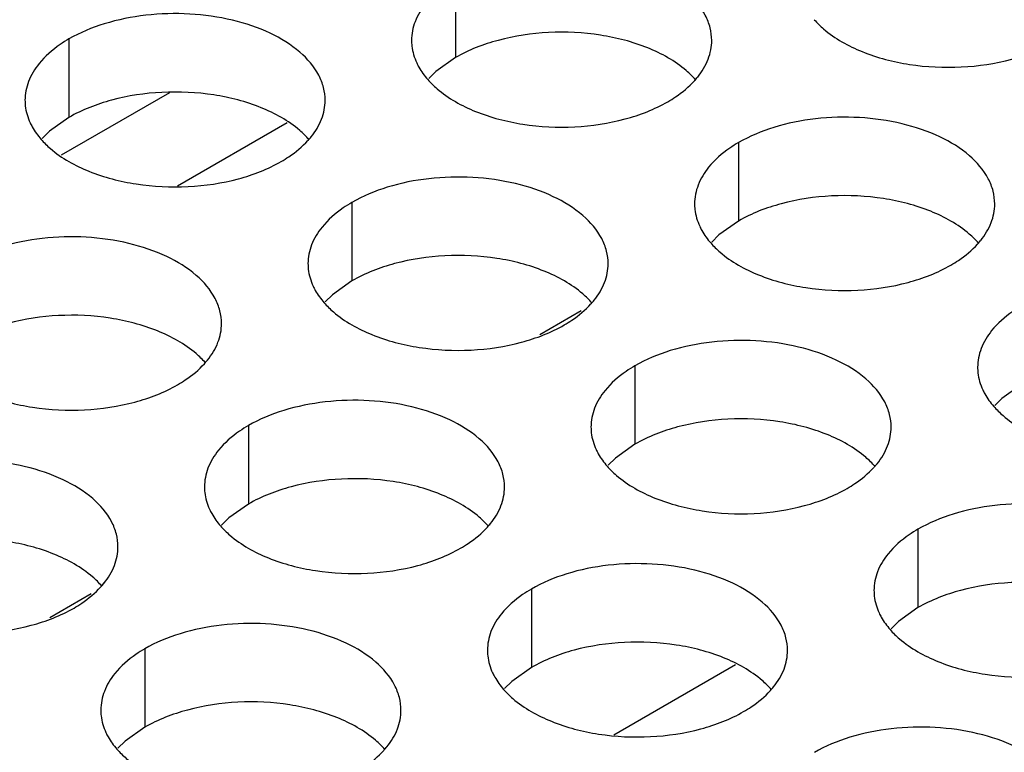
# Model space of a CAD drawing. Header units: inches. Extents: x 0 to 34, y 0 to 22.
# Tile 40 of 164: x 16.744 to 16.908, y 18.914 to 19.036. Entities that reach past the tile are written whole.
import ezdxf

# ---------------------------------------------------------------- set-up
doc = ezdxf.new("R2010")
doc.units = ezdxf.units.IN
doc.header["$LTSCALE"] = 1.87
doc.header["$MEASUREMENT"] = 0
doc.layers.get('0').update_dxf_attribs({"linetype": 'CONTINUOUS'})
doc.layers.add('02___PRT_ALL_AXES', color=7, linetype='CONTINUOUS')

msp = doc.modelspace()

# ---------------------------------------------------------------- linework, layer by layer
at = {"color": 7, "linetype": 'CONTINUOUS'}
for p, q in [((16.76918, 19.02378), (16.75116, 19.01338)), ((16.78881, 19.01879), (16.77054, 19.00824)), ((16.83779, 18.98745), (16.83089, 18.98346)), ((16.75614, 18.94031), (16.74924, 18.93632)), ((16.84324, 18.91684), (16.86348, 18.92853))]:
    msp.add_line(p, q, dxfattribs=at)
at = {"layer": '02___PRT_ALL_AXES', "color": 7, "linetype": 'CONTINUOUS'}
for p, q in [((16.81685, 19.0427), (16.81685, 19.02964)), ((16.75245, 19.03274), (16.75245, 19.01967)), ((16.81685, 19.02964), (16.81359, 19.02732)), ((16.81359, 19.02732), (16.81238, 19.02613)), ((16.75245, 19.01967), (16.7492, 19.01736)), ((16.7492, 19.01736), (16.74799, 19.01617)), ((16.86399, 19.01548), (16.86399, 19.00242)), ((16.79959, 19.00552), (16.79959, 18.99246)), ((16.86399, 19.00242), (16.86073, 19.0001)), ((16.86073, 19.0001), (16.85952, 18.99891)), ((16.79959, 18.99246), (16.79634, 18.99014)), ((16.79634, 18.99014), (16.79513, 18.98895)), ((16.84673, 18.9783), (16.84673, 18.96524)), ((16.91113, 18.9752), (16.90787, 18.97288)), ((16.90787, 18.97288), (16.90666, 18.97169)), ((16.78234, 18.96834), (16.78234, 18.95527)), ((16.84673, 18.96524), (16.84348, 18.96292)), ((16.84348, 18.96292), (16.84227, 18.96173)), ((16.78234, 18.95527), (16.77908, 18.95296)), ((16.77908, 18.95296), (16.77787, 18.95177)), ((16.89387, 18.95108), (16.89387, 18.93802)), ((16.82948, 18.94112), (16.82948, 18.92806)), ((16.89387, 18.93802), (16.89062, 18.9357)), ((16.89062, 18.9357), (16.88941, 18.93451)), ((16.76508, 18.93116), (16.76508, 18.91809)), ((16.82948, 18.92806), (16.82622, 18.92574)), ((16.82622, 18.92574), (16.82501, 18.92455)), ((16.76508, 18.91809), (16.76183, 18.91578)), ((16.76183, 18.91578), (16.76062, 18.91459))]:
    msp.add_line(p, q, dxfattribs=at)
at = {"layer": '02___PRT_ALL_AXES', "color": 3, "linetype": 'CONTINUOUS'}
for centre in [(16.84658, 19.03497), (16.78219, 19.02501), (16.89372, 19.00775), (16.82933, 18.99779), (16.76493, 18.98783), (16.87647, 18.97057), (16.81207, 18.96061), (16.74768, 18.95065), (16.85921, 18.93339), (16.79482, 18.92343)]:
    msp.add_arc(centre, 0.01363, 317.6963, 321.0163, dxfattribs=at)
for points, knots in [([(16.85952, 19.03248), (16.85952, 19.0332), (16.85933, 19.03465), (16.85818, 19.03757), (16.85526, 19.04093), (16.85024, 19.04398), (16.84397, 19.04608), (16.83694, 19.04706), (16.82972, 19.04687), (16.82289, 19.0455), (16.8187, 19.04377), (16.81685, 19.0427)], [0, 0, 0, 0, 0.042883, 0.087524, 0.186914, 0.304219, 0.43794, 0.582356, 0.729558, 0.871282, 1, 1, 1, 1]), ([(16.81187, 19.03859), (16.81114, 19.0377), (16.80997, 19.03578), (16.80952, 19.03356), (16.80952, 19.0325)], [0, 0, 0, 0, 0.520681, 1, 1, 1, 1]), ([(16.79513, 19.02252), (16.79513, 19.02323), (16.79494, 19.02469), (16.79379, 19.0276), (16.79086, 19.03096), (16.78584, 19.03401), (16.77958, 19.03611), (16.77255, 19.0371), (16.76532, 19.0369), (16.75849, 19.03553), (16.7543, 19.03381), (16.75245, 19.03274)], [0, 0, 0, 0, 0.042883, 0.087524, 0.186914, 0.304219, 0.43794, 0.582356, 0.729558, 0.871282, 1, 1, 1, 1]), ([(16.8766, 19.03595), (16.87708, 19.0354), (16.87939, 19.03315), (16.88227, 19.03156), (16.88458, 19.03063)], [0, 0, 0, 0, 0.226307, 1, 1, 1, 1]), ([(16.75245, 19.03274), (16.75195, 19.03245), (16.75012, 19.0313), (16.74846, 19.02986), (16.74747, 19.02863)], [0, 0, 0, 0, 0.268123, 1, 1, 1, 1]), ([(16.80952, 19.0325), (16.80952, 19.03219), (16.8096, 19.0309), (16.80997, 19.02964), (16.81038, 19.02876)], [0, 0, 0, 0, 0.245663, 1, 1, 1, 1]), ([(16.85718, 19.02639), (16.8579, 19.02729), (16.85908, 19.0292), (16.85952, 19.03143), (16.85952, 19.03248)], [0, 0, 0, 0, 0.520681, 1, 1, 1, 1]), ([(16.88458, 19.03063), (16.8871, 19.02961), (16.89258, 19.0282), (16.90105, 19.02779), (16.90929, 19.02901), (16.91438, 19.03097), (16.9166, 19.03225)], [0, 0, 0, 0, 0.247189, 0.509885, 0.767301, 1, 1, 1, 1]), ([(16.74747, 19.02863), (16.74675, 19.02774), (16.74557, 19.02582), (16.74513, 19.0236), (16.74513, 19.02254)], [0, 0, 0, 0, 0.520681, 1, 1, 1, 1]), ([(16.81038, 19.02876), (16.81049, 19.02852), (16.81099, 19.02753), (16.81165, 19.02662), (16.81221, 19.02599)], [0, 0, 0, 0, 0.240409, 1, 1, 1, 1]), ([(16.81221, 19.02599), (16.81269, 19.02544), (16.81499, 19.02319), (16.81788, 19.0216), (16.82018, 19.02067)], [0, 0, 0, 0, 0.226307, 1, 1, 1, 1]), ([(16.8522, 19.02229), (16.85264, 19.02254), (16.85425, 19.02354), (16.85573, 19.02476), (16.85667, 19.02579)], [0, 0, 0, 0, 0.265362, 1, 1, 1, 1]), ([(16.74513, 19.02254), (16.74513, 19.02222), (16.7452, 19.02094), (16.74557, 19.01967), (16.74598, 19.01879)], [0, 0, 0, 0, 0.245663, 1, 1, 1, 1]), ([(16.79279, 19.01643), (16.79351, 19.01732), (16.79468, 19.01924), (16.79513, 19.02146), (16.79513, 19.02252)], [0, 0, 0, 0, 0.520681, 1, 1, 1, 1]), ([(16.82018, 19.02067), (16.8227, 19.01965), (16.82818, 19.01824), (16.83666, 19.01783), (16.84489, 19.01905), (16.84999, 19.02101), (16.8522, 19.02229)], [0, 0, 0, 0, 0.247189, 0.509885, 0.767301, 1, 1, 1, 1]), ([(16.74598, 19.01879), (16.74609, 19.01855), (16.7466, 19.01757), (16.74726, 19.01666), (16.74781, 19.01602)], [0, 0, 0, 0, 0.240409, 1, 1, 1, 1]), ([(16.90666, 19.00527), (16.90666, 19.00598), (16.90647, 19.00744), (16.90532, 19.01035), (16.9024, 19.01371), (16.89738, 19.01676), (16.89111, 19.01886), (16.88409, 19.01984), (16.87686, 19.01965), (16.87003, 19.01828), (16.86584, 19.01655), (16.86399, 19.01548)], [0, 0, 0, 0, 0.042883, 0.087524, 0.186914, 0.304219, 0.43794, 0.582356, 0.729558, 0.871282, 1, 1, 1, 1]), ([(16.74781, 19.01602), (16.74829, 19.01548), (16.7506, 19.01322), (16.75348, 19.01164), (16.75579, 19.01071)], [0, 0, 0, 0, 0.226307, 1, 1, 1, 1]), ([(16.78781, 19.01232), (16.78824, 19.01258), (16.78985, 19.01358), (16.79133, 19.0148), (16.79227, 19.01583)], [0, 0, 0, 0, 0.265362, 1, 1, 1, 1]), ([(16.86399, 19.01548), (16.86349, 19.01519), (16.86166, 19.01404), (16.86, 19.0126), (16.85901, 19.01138)], [0, 0, 0, 0, 0.268123, 1, 1, 1, 1]), ([(16.75579, 19.01071), (16.75831, 19.00969), (16.76379, 19.00828), (16.77226, 19.00787), (16.7805, 19.00909), (16.78559, 19.01105), (16.78781, 19.01232)], [0, 0, 0, 0, 0.247189, 0.509885, 0.767301, 1, 1, 1, 1]), ([(16.85901, 19.01138), (16.85828, 19.01048), (16.85711, 19.00857), (16.85667, 19.00634), (16.85666, 19.00528)], [0, 0, 0, 0, 0.520681, 1, 1, 1, 1]), ([(16.84227, 18.9953), (16.84227, 18.99601), (16.84208, 18.99747), (16.84093, 19.00038), (16.838, 19.00375), (16.83298, 19.0068), (16.82672, 19.0089), (16.81969, 19.00988), (16.81246, 19.00968), (16.80563, 19.00832), (16.80144, 19.00659), (16.79959, 19.00552)], [0, 0, 0, 0, 0.042883, 0.087524, 0.186914, 0.304219, 0.43794, 0.582356, 0.729558, 0.871282, 1, 1, 1, 1]), ([(16.79959, 19.00552), (16.79909, 19.00523), (16.79726, 19.00408), (16.7956, 19.00264), (16.79461, 19.00141)], [0, 0, 0, 0, 0.268123, 1, 1, 1, 1]), ([(16.85666, 19.00528), (16.85666, 19.00497), (16.85674, 19.00368), (16.85711, 19.00242), (16.85752, 19.00154)], [0, 0, 0, 0, 0.245663, 1, 1, 1, 1]), ([(16.90432, 18.99917), (16.90504, 19.00007), (16.90622, 19.00198), (16.90666, 19.00421), (16.90666, 19.00527)], [0, 0, 0, 0, 0.520681, 1, 1, 1, 1]), ([(16.79461, 19.00141), (16.79389, 19.00052), (16.79271, 18.9986), (16.79227, 18.99638), (16.79227, 18.99532)], [0, 0, 0, 0, 0.520681, 1, 1, 1, 1]), ([(16.85752, 19.00154), (16.85763, 19.0013), (16.85814, 19.00031), (16.85879, 18.9994), (16.85935, 18.99877)], [0, 0, 0, 0, 0.240409, 1, 1, 1, 1]), ([(16.77787, 18.98534), (16.77787, 18.98605), (16.77768, 18.98751), (16.77653, 18.99042), (16.77361, 18.99378), (16.76859, 18.99683), (16.76232, 18.99893), (16.75529, 18.99992), (16.74807, 18.99972), (16.74124, 18.99835), (16.73705, 18.99663), (16.7352, 18.99556)], [0, 0, 0, 0, 0.042883, 0.087524, 0.186914, 0.304219, 0.43794, 0.582356, 0.729558, 0.871282, 1, 1, 1, 1]), ([(16.85935, 18.99877), (16.85983, 18.99822), (16.86213, 18.99597), (16.86502, 18.99438), (16.86732, 18.99345)], [0, 0, 0, 0, 0.226307, 1, 1, 1, 1]), ([(16.89934, 18.99507), (16.89978, 18.99532), (16.90139, 18.99632), (16.90287, 18.99754), (16.90381, 18.99858)], [0, 0, 0, 0, 0.265362, 1, 1, 1, 1]), ([(16.79227, 18.99532), (16.79227, 18.99501), (16.79234, 18.99372), (16.79271, 18.99246), (16.79312, 18.99158)], [0, 0, 0, 0, 0.245663, 1, 1, 1, 1]), ([(16.83993, 18.98921), (16.84065, 18.99011), (16.84182, 18.99202), (16.84227, 18.99424), (16.84227, 18.9953)], [0, 0, 0, 0, 0.520681, 1, 1, 1, 1]), ([(16.86732, 18.99345), (16.86984, 18.99243), (16.87533, 18.99102), (16.8838, 18.99061), (16.89203, 18.99183), (16.89713, 18.99379), (16.89934, 18.99507)], [0, 0, 0, 0, 0.247189, 0.509885, 0.767301, 1, 1, 1, 1]), ([(16.79312, 18.99158), (16.79323, 18.99133), (16.79374, 18.99035), (16.7944, 18.98944), (16.79495, 18.98881)], [0, 0, 0, 0, 0.240409, 1, 1, 1, 1]), ([(16.79495, 18.98881), (16.79543, 18.98826), (16.79774, 18.98601), (16.80063, 18.98442), (16.80293, 18.98349)], [0, 0, 0, 0, 0.226307, 1, 1, 1, 1]), ([(16.83495, 18.98511), (16.83538, 18.98536), (16.83699, 18.98636), (16.83847, 18.98758), (16.83941, 18.98861)], [0, 0, 0, 0, 0.265362, 1, 1, 1, 1]), ([(16.91113, 18.98826), (16.91063, 18.98797), (16.9088, 18.98683), (16.90714, 18.98539), (16.90615, 18.98416)], [0, 0, 0, 0, 0.268123, 1, 1, 1, 1]), ([(16.77553, 18.97925), (16.77625, 18.98014), (16.77743, 18.98206), (16.77787, 18.98428), (16.77787, 18.98534)], [0, 0, 0, 0, 0.520681, 1, 1, 1, 1]), ([(16.80293, 18.98349), (16.80545, 18.98247), (16.81093, 18.98106), (16.8194, 18.98065), (16.82764, 18.98187), (16.83273, 18.98383), (16.83495, 18.98511)], [0, 0, 0, 0, 0.247189, 0.509885, 0.767301, 1, 1, 1, 1]), ([(16.90615, 18.98416), (16.90542, 18.98326), (16.90425, 18.98135), (16.90381, 18.97912), (16.90381, 18.97807)], [0, 0, 0, 0, 0.520681, 1, 1, 1, 1]), ([(16.88941, 18.96808), (16.88941, 18.9688), (16.88922, 18.97026), (16.88807, 18.97317), (16.88515, 18.97653), (16.88012, 18.97958), (16.87386, 18.98168), (16.86683, 18.98266), (16.8596, 18.98247), (16.85277, 18.9811), (16.84858, 18.97937), (16.84673, 18.9783)], [0, 0, 0, 0, 0.042883, 0.087524, 0.186914, 0.304219, 0.43794, 0.582356, 0.729558, 0.871282, 1, 1, 1, 1]), ([(16.77055, 18.97514), (16.77099, 18.97539), (16.7726, 18.9764), (16.77408, 18.97762), (16.77502, 18.97865)], [0, 0, 0, 0, 0.265362, 1, 1, 1, 1]), ([(16.84673, 18.9783), (16.84623, 18.97801), (16.8444, 18.97686), (16.84274, 18.97542), (16.84175, 18.97419)], [0, 0, 0, 0, 0.268123, 1, 1, 1, 1]), ([(16.90381, 18.97807), (16.90381, 18.97775), (16.90388, 18.97646), (16.90425, 18.9752), (16.90466, 18.97432)], [0, 0, 0, 0, 0.245663, 1, 1, 1, 1]), ([(16.73853, 18.97353), (16.74105, 18.97251), (16.74654, 18.9711), (16.75501, 18.97069), (16.76324, 18.97191), (16.76834, 18.97386), (16.77055, 18.97514)], [0, 0, 0, 0, 0.247189, 0.509885, 0.767301, 1, 1, 1, 1]), ([(16.90466, 18.97432), (16.90477, 18.97408), (16.90528, 18.97309), (16.90593, 18.97218), (16.90649, 18.97155)], [0, 0, 0, 0, 0.240409, 1, 1, 1, 1]), ([(16.82501, 18.95812), (16.82501, 18.95883), (16.82483, 18.96029), (16.82367, 18.9632), (16.82075, 18.96657), (16.81573, 18.96961), (16.80946, 18.97171), (16.80244, 18.9727), (16.79521, 18.9725), (16.78838, 18.97114), (16.78419, 18.96941), (16.78234, 18.96834)], [0, 0, 0, 0, 0.042883, 0.087524, 0.186914, 0.304219, 0.43794, 0.582356, 0.729558, 0.871282, 1, 1, 1, 1]), ([(16.84175, 18.97419), (16.84103, 18.9733), (16.83985, 18.97138), (16.83941, 18.96916), (16.83941, 18.9681)], [0, 0, 0, 0, 0.520681, 1, 1, 1, 1]), ([(16.90649, 18.97155), (16.90697, 18.971), (16.90927, 18.96875), (16.91216, 18.96716), (16.91446, 18.96623)], [0, 0, 0, 0, 0.226307, 1, 1, 1, 1]), ([(16.78234, 18.96834), (16.78184, 18.96805), (16.78001, 18.9669), (16.77835, 18.96546), (16.77736, 18.96423)], [0, 0, 0, 0, 0.268123, 1, 1, 1, 1]), ([(16.83941, 18.9681), (16.83941, 18.96779), (16.83948, 18.9665), (16.83985, 18.96524), (16.84026, 18.96436)], [0, 0, 0, 0, 0.245663, 1, 1, 1, 1]), ([(16.88707, 18.96199), (16.88779, 18.96289), (16.88897, 18.9648), (16.88941, 18.96703), (16.88941, 18.96808)], [0, 0, 0, 0, 0.520681, 1, 1, 1, 1]), ([(16.77736, 18.96423), (16.77663, 18.96334), (16.77546, 18.96142), (16.77502, 18.9592), (16.77502, 18.95814)], [0, 0, 0, 0, 0.520681, 1, 1, 1, 1]), ([(16.84026, 18.96436), (16.84037, 18.96412), (16.84088, 18.96313), (16.84154, 18.96222), (16.84209, 18.96159)], [0, 0, 0, 0, 0.240409, 1, 1, 1, 1]), ([(16.76062, 18.94816), (16.76062, 18.94887), (16.76043, 18.95033), (16.75928, 18.95324), (16.75636, 18.9566), (16.75133, 18.95965), (16.74507, 18.96175), (16.73804, 18.96274), (16.73081, 18.96254), (16.72398, 18.96117), (16.71979, 18.95944), (16.71794, 18.95838)], [0, 0, 0, 0, 0.042883, 0.087524, 0.186914, 0.304219, 0.43794, 0.582356, 0.729558, 0.871282, 1, 1, 1, 1]), ([(16.84209, 18.96159), (16.84257, 18.96104), (16.84488, 18.95879), (16.84777, 18.9572), (16.85007, 18.95627)], [0, 0, 0, 0, 0.226307, 1, 1, 1, 1]), ([(16.88209, 18.95789), (16.88252, 18.95814), (16.88413, 18.95914), (16.88562, 18.96036), (16.88655, 18.96139)], [0, 0, 0, 0, 0.265362, 1, 1, 1, 1]), ([(16.77502, 18.95814), (16.77501, 18.95783), (16.77509, 18.95654), (16.77546, 18.95528), (16.77587, 18.9544)], [0, 0, 0, 0, 0.245663, 1, 1, 1, 1]), ([(16.82267, 18.95203), (16.82339, 18.95292), (16.82457, 18.95484), (16.82501, 18.95706), (16.82501, 18.95812)], [0, 0, 0, 0, 0.520681, 1, 1, 1, 1]), ([(16.85007, 18.95627), (16.85259, 18.95525), (16.85807, 18.95384), (16.86654, 18.95343), (16.87478, 18.95465), (16.87987, 18.95661), (16.88209, 18.95789)], [0, 0, 0, 0, 0.247189, 0.509885, 0.767301, 1, 1, 1, 1]), ([(16.93655, 18.94087), (16.93655, 18.94158), (16.93636, 18.94304), (16.93521, 18.94595), (16.93229, 18.94931), (16.92727, 18.95236), (16.921, 18.95446), (16.91397, 18.95544), (16.90674, 18.95525), (16.89991, 18.95388), (16.89572, 18.95215), (16.89387, 18.95108)], [0, 0, 0, 0, 0.042883, 0.087524, 0.186914, 0.304219, 0.43794, 0.582356, 0.729558, 0.871282, 1, 1, 1, 1]), ([(16.77587, 18.9544), (16.77598, 18.95415), (16.77649, 18.95317), (16.77714, 18.95226), (16.7777, 18.95163)], [0, 0, 0, 0, 0.240409, 1, 1, 1, 1]), ([(16.7777, 18.95163), (16.77818, 18.95108), (16.78048, 18.94882), (16.78337, 18.94724), (16.78567, 18.94631)], [0, 0, 0, 0, 0.226307, 1, 1, 1, 1]), ([(16.81769, 18.94792), (16.81813, 18.94818), (16.81974, 18.94918), (16.82122, 18.9504), (16.82216, 18.95143)], [0, 0, 0, 0, 0.265362, 1, 1, 1, 1]), ([(16.89387, 18.95108), (16.89337, 18.95079), (16.89155, 18.94965), (16.88989, 18.9482), (16.88889, 18.94698)], [0, 0, 0, 0, 0.268123, 1, 1, 1, 1]), ([(16.75828, 18.94207), (16.759, 18.94296), (16.76018, 18.94488), (16.76062, 18.9471), (16.76062, 18.94816)], [0, 0, 0, 0, 0.520681, 1, 1, 1, 1]), ([(16.78567, 18.94631), (16.78819, 18.94529), (16.79368, 18.94388), (16.80215, 18.94347), (16.81038, 18.94469), (16.81548, 18.94665), (16.81769, 18.94792)], [0, 0, 0, 0, 0.247189, 0.509885, 0.767301, 1, 1, 1, 1]), ([(16.88889, 18.94698), (16.88817, 18.94608), (16.88699, 18.94417), (16.88655, 18.94194), (16.88655, 18.94089)], [0, 0, 0, 0, 0.520681, 1, 1, 1, 1]), ([(16.87215, 18.9309), (16.87215, 18.93162), (16.87197, 18.93307), (16.87081, 18.93599), (16.86789, 18.93935), (16.86287, 18.9424), (16.8566, 18.9445), (16.84958, 18.94548), (16.84235, 18.94529), (16.83552, 18.94392), (16.83133, 18.94219), (16.82948, 18.94112)], [0, 0, 0, 0, 0.042883, 0.087524, 0.186914, 0.304219, 0.43794, 0.582356, 0.729558, 0.871282, 1, 1, 1, 1]), ([(16.7533, 18.93796), (16.75373, 18.93821), (16.75534, 18.93921), (16.75682, 18.94044), (16.75776, 18.94147)], [0, 0, 0, 0, 0.265362, 1, 1, 1, 1]), ([(16.82948, 18.94112), (16.82898, 18.94083), (16.82715, 18.93968), (16.82549, 18.93824), (16.8245, 18.93701)], [0, 0, 0, 0, 0.268123, 1, 1, 1, 1]), ([(16.88655, 18.94089), (16.88655, 18.94057), (16.88662, 18.93928), (16.88699, 18.93802), (16.8874, 18.93714)], [0, 0, 0, 0, 0.245663, 1, 1, 1, 1]), ([(16.72128, 18.93634), (16.7238, 18.93533), (16.72928, 18.93392), (16.73775, 18.93351), (16.74599, 18.93473), (16.75108, 18.93668), (16.7533, 18.93796)], [0, 0, 0, 0, 0.247189, 0.509885, 0.767301, 1, 1, 1, 1]), ([(16.8245, 18.93701), (16.82377, 18.93612), (16.8226, 18.9342), (16.82216, 18.93198), (16.82216, 18.93092)], [0, 0, 0, 0, 0.520681, 1, 1, 1, 1]), ([(16.8874, 18.93714), (16.88751, 18.9369), (16.88802, 18.93591), (16.88868, 18.935), (16.88923, 18.93437)], [0, 0, 0, 0, 0.240409, 1, 1, 1, 1]), ([(16.80776, 18.92094), (16.80776, 18.92165), (16.80757, 18.92311), (16.80642, 18.92602), (16.8035, 18.92938), (16.79848, 18.93243), (16.79221, 18.93453), (16.78518, 18.93552), (16.77795, 18.93532), (16.77112, 18.93395), (16.76693, 18.93223), (16.76508, 18.93116)], [0, 0, 0, 0, 0.042883, 0.087524, 0.186914, 0.304219, 0.43794, 0.582356, 0.729558, 0.871282, 1, 1, 1, 1]), ([(16.88923, 18.93437), (16.88971, 18.93382), (16.89202, 18.93157), (16.89491, 18.92998), (16.89721, 18.92905)], [0, 0, 0, 0, 0.226307, 1, 1, 1, 1]), ([(16.76508, 18.93116), (16.76458, 18.93087), (16.76276, 18.92972), (16.76109, 18.92828), (16.7601, 18.92705)], [0, 0, 0, 0, 0.268123, 1, 1, 1, 1]), ([(16.82216, 18.93092), (16.82216, 18.93061), (16.82223, 18.92932), (16.8226, 18.92806), (16.82301, 18.92718)], [0, 0, 0, 0, 0.245663, 1, 1, 1, 1]), ([(16.86981, 18.92481), (16.87054, 18.92571), (16.87171, 18.92762), (16.87215, 18.92985), (16.87215, 18.9309)], [0, 0, 0, 0, 0.520681, 1, 1, 1, 1]), ([(16.89721, 18.92905), (16.89973, 18.92803), (16.90521, 18.92662), (16.91368, 18.92621), (16.92192, 18.92743), (16.92701, 18.92939), (16.92923, 18.93067)], [0, 0, 0, 0, 0.247189, 0.509885, 0.767301, 1, 1, 1, 1]), ([(16.7601, 18.92705), (16.75938, 18.92616), (16.7582, 18.92424), (16.75776, 18.92202), (16.75776, 18.92096)], [0, 0, 0, 0, 0.520681, 1, 1, 1, 1]), ([(16.82301, 18.92718), (16.82312, 18.92694), (16.82363, 18.92595), (16.82428, 18.92504), (16.82484, 18.92441)], [0, 0, 0, 0, 0.240409, 1, 1, 1, 1]), ([(16.82484, 18.92441), (16.82532, 18.92386), (16.82762, 18.92161), (16.83051, 18.92002), (16.83282, 18.91909)], [0, 0, 0, 0, 0.226307, 1, 1, 1, 1]), ([(16.86483, 18.92071), (16.86527, 18.92096), (16.86688, 18.92196), (16.86836, 18.92318), (16.8693, 18.92421)], [0, 0, 0, 0, 0.265362, 1, 1, 1, 1]), ([(16.75776, 18.92096), (16.75776, 18.92064), (16.75783, 18.91936), (16.7582, 18.91809), (16.75861, 18.91721)], [0, 0, 0, 0, 0.245663, 1, 1, 1, 1]), ([(16.80542, 18.91485), (16.80614, 18.91574), (16.80732, 18.91766), (16.80776, 18.91988), (16.80776, 18.92094)], [0, 0, 0, 0, 0.520681, 1, 1, 1, 1]), ([(16.83282, 18.91909), (16.83533, 18.91807), (16.84082, 18.91666), (16.84929, 18.91625), (16.85752, 18.91747), (16.86262, 18.91943), (16.86483, 18.92071)], [0, 0, 0, 0, 0.247189, 0.509885, 0.767301, 1, 1, 1, 1]), ([(16.75861, 18.91721), (16.75872, 18.91697), (16.75923, 18.91599), (16.75989, 18.91508), (16.76044, 18.91444)], [0, 0, 0, 0, 0.240409, 1, 1, 1, 1]), ([(16.91929, 18.90369), (16.91929, 18.9044), (16.91911, 18.90586), (16.91796, 18.90877), (16.91503, 18.91213), (16.91001, 18.91518), (16.90374, 18.91728), (16.89672, 18.91826), (16.88949, 18.91807), (16.88266, 18.9167), (16.87847, 18.91497), (16.87662, 18.9139)], [0, 0, 0, 0, 0.042883, 0.087524, 0.186914, 0.304219, 0.43794, 0.582356, 0.729558, 0.871282, 1, 1, 1, 1]), ([(16.76044, 18.91444), (16.76092, 18.9139), (16.76323, 18.91164), (16.76612, 18.91006), (16.76842, 18.90913)], [0, 0, 0, 0, 0.226307, 1, 1, 1, 1]), ([(16.80044, 18.91074), (16.80087, 18.911), (16.80248, 18.912), (16.80397, 18.91322), (16.8049, 18.91425)], [0, 0, 0, 0, 0.265362, 1, 1, 1, 1])]:
    msp.add_open_spline(points, degree=3, knots=knots, dxfattribs=at)
at = {"layer": '02___PRT_ALL_AXES', "color": 7, "linetype": 'CONTINUOUS'}
for points, knots in [([(16.84886, 19.03125), (16.84634, 19.03227), (16.84086, 19.03368), (16.83239, 19.03409), (16.82415, 19.03287), (16.81906, 19.03092), (16.81685, 19.02964)], [0, 0, 0, 0, 0.247189, 0.509885, 0.767301, 1, 1, 1, 1]), ([(16.85684, 19.02594), (16.85636, 19.02648), (16.85406, 19.02874), (16.85117, 19.03032), (16.84886, 19.03125)], [0, 0, 0, 0, 0.226307, 1, 1, 1, 1]), ([(16.78447, 19.02129), (16.78195, 19.02231), (16.77647, 19.02372), (16.76799, 19.02413), (16.75976, 19.02291), (16.75467, 19.02095), (16.75245, 19.01967)], [0, 0, 0, 0, 0.247189, 0.509885, 0.767301, 1, 1, 1, 1]), ([(16.79244, 19.01597), (16.79197, 19.01652), (16.78966, 19.01877), (16.78677, 19.02036), (16.78447, 19.02129)], [0, 0, 0, 0, 0.226307, 1, 1, 1, 1]), ([(16.896, 19.00404), (16.89348, 19.00505), (16.888, 19.00646), (16.87953, 19.00687), (16.8713, 19.00565), (16.8662, 19.0037), (16.86399, 19.00242)], [0, 0, 0, 0, 0.247189, 0.509885, 0.767301, 1, 1, 1, 1]), ([(16.90398, 18.99872), (16.9035, 18.99927), (16.9012, 19.00152), (16.89831, 19.0031), (16.896, 19.00404)], [0, 0, 0, 0, 0.226307, 1, 1, 1, 1]), ([(16.83161, 18.99407), (16.82909, 18.99509), (16.82361, 18.9965), (16.81513, 18.99691), (16.8069, 18.99569), (16.80181, 18.99373), (16.79959, 18.99246)], [0, 0, 0, 0, 0.247189, 0.509885, 0.767301, 1, 1, 1, 1]), ([(16.83958, 18.98876), (16.83911, 18.9893), (16.8368, 18.99156), (16.83391, 18.99314), (16.83161, 18.99407)], [0, 0, 0, 0, 0.226307, 1, 1, 1, 1]), ([(16.76721, 18.98411), (16.76469, 18.98513), (16.75921, 18.98654), (16.75074, 18.98695), (16.74251, 18.98573), (16.73741, 18.98377), (16.7352, 18.98249)], [0, 0, 0, 0, 0.247189, 0.509885, 0.767301, 1, 1, 1, 1]), ([(16.77519, 18.97879), (16.77471, 18.97934), (16.77241, 18.98159), (16.76952, 18.98318), (16.76721, 18.98411)], [0, 0, 0, 0, 0.226307, 1, 1, 1, 1]), ([(16.87875, 18.96685), (16.87623, 18.96787), (16.87075, 18.96928), (16.86227, 18.96969), (16.85404, 18.96847), (16.84895, 18.96652), (16.84673, 18.96524)], [0, 0, 0, 0, 0.247189, 0.509885, 0.767301, 1, 1, 1, 1]), ([(16.88672, 18.96154), (16.88625, 18.96208), (16.88394, 18.96434), (16.88105, 18.96592), (16.87875, 18.96685)], [0, 0, 0, 0, 0.226307, 1, 1, 1, 1]), ([(16.81435, 18.95689), (16.81184, 18.95791), (16.80635, 18.95932), (16.79788, 18.95973), (16.78965, 18.95851), (16.78455, 18.95655), (16.78234, 18.95527)], [0, 0, 0, 0, 0.247189, 0.509885, 0.767301, 1, 1, 1, 1]), ([(16.82233, 18.95157), (16.82185, 18.95212), (16.81955, 18.95437), (16.81666, 18.95596), (16.81435, 18.95689)], [0, 0, 0, 0, 0.226307, 1, 1, 1, 1]), ([(16.74996, 18.94693), (16.74744, 18.94795), (16.74196, 18.94936), (16.73348, 18.94977), (16.72525, 18.94855), (16.72016, 18.94659), (16.71794, 18.94531)], [0, 0, 0, 0, 0.247189, 0.509885, 0.767301, 1, 1, 1, 1]), ([(16.75793, 18.94161), (16.75746, 18.94216), (16.75515, 18.94441), (16.75226, 18.946), (16.74996, 18.94693)], [0, 0, 0, 0, 0.226307, 1, 1, 1, 1]), ([(16.92589, 18.93964), (16.92337, 18.94065), (16.91789, 18.94207), (16.90942, 18.94247), (16.90118, 18.94126), (16.89609, 18.9393), (16.89387, 18.93802)], [0, 0, 0, 0, 0.247189, 0.509885, 0.767301, 1, 1, 1, 1]), ([(16.86149, 18.92967), (16.85898, 18.93069), (16.85349, 18.9321), (16.84502, 18.93251), (16.83679, 18.93129), (16.83169, 18.92934), (16.82948, 18.92806)], [0, 0, 0, 0, 0.247189, 0.509885, 0.767301, 1, 1, 1, 1]), ([(16.86947, 18.92436), (16.86899, 18.9249), (16.86669, 18.92716), (16.8638, 18.92874), (16.86149, 18.92967)], [0, 0, 0, 0, 0.226307, 1, 1, 1, 1]), ([(16.7971, 18.91971), (16.79458, 18.92073), (16.7891, 18.92214), (16.78063, 18.92255), (16.77239, 18.92133), (16.7673, 18.91937), (16.76508, 18.91809)], [0, 0, 0, 0, 0.247189, 0.509885, 0.767301, 1, 1, 1, 1]), ([(16.80508, 18.91439), (16.8046, 18.91494), (16.80229, 18.91719), (16.7994, 18.91878), (16.7971, 18.91971)], [0, 0, 0, 0, 0.226307, 1, 1, 1, 1])]:
    msp.add_open_spline(points, degree=3, knots=knots, dxfattribs=at)

doc.saveas('drawing.dxf')
